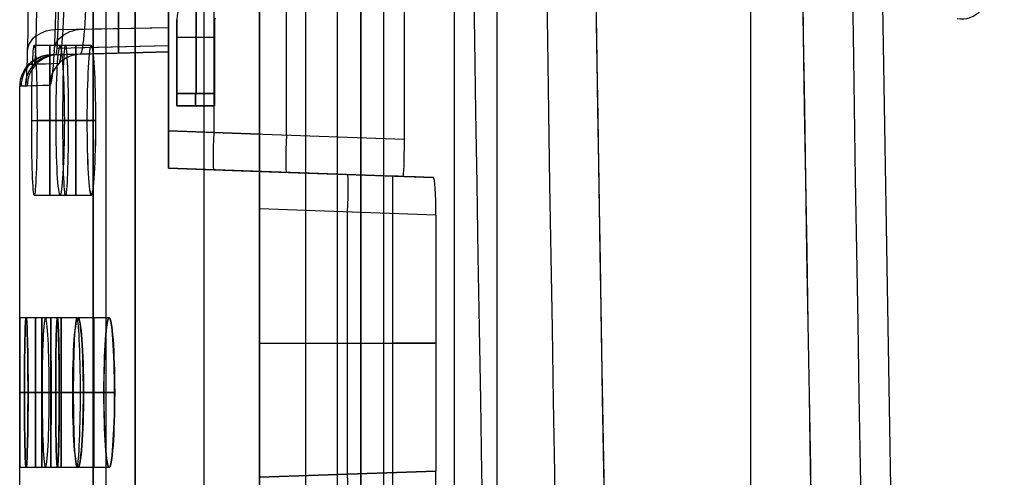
# Model space of a CAD drawing. Extents: x -64 to 57, y 4 to 161.
# Tile 34 of 256: x -64.44 to -56.55, y 45.73 to 49.4. Entities that reach past the tile are written whole.
import ezdxf

# ---------------------------------------------------------------- set-up
doc = ezdxf.new("R2010")
doc.units = 0
doc.layers.add('DEFAULT', color=7, linetype='CONTINUOUS')

msp = doc.modelspace()

# ---------------------------------------------------------------- linework, layer by layer
at = {"layer": 'DEFAULT', "color": 1}
for p, q in [((-62.5162, 152.7104, 35.6675), (-62.5162, 10.4575, 35.6675)), ((-62.5162, 10.4575, 36.8178), (-62.5162, 152.7104, 36.8178)), ((-60.9551, 12.1037, 35.613), (-60.9551, 150.6227, 35.613)), ((-63.847, 6.8406, 63.2503), (-63.8471, 78.0596, 63.2497)), ((-63.8471, 78.0596, 33.9253), (-63.847, 6.8413, 33.9247)), ((-63.7437, 6.8406, 63.5167), (-63.7438, 78.0596, 63.516)), ((-63.7437, 6.8413, 33.6583), (-63.7438, 78.0596, 33.659)), ((-63.5106, 6.8413, 33.4918), (-63.5108, 78.0597, 33.4925)), ((-63.5108, 78.0597, 33.4925), (-63.5106, 6.8413, 33.4918)), ((-63.5106, 6.8406, 63.6832), (-63.5107, 78.0596, 63.6826)), ((-63.5106, 6.8406, 63.6832), (-63.5107, 78.0596, 63.6826)), ((-62.9617, 77.5528, 31.2228), (-62.9617, 7.4921, 31.2228)), ((-62.9617, 77.5528, 65.9524), (-62.9617, 7.4914, 65.9524)), ((-62.143, 77.0581, 29.0329), (-62.1532, 8.8263, 29.056)), ((-62.143, 77.0581, 68.142), (-62.1532, 8.8261, 68.1189)), ((-61.8899, 77.0581, 28.7335), (-61.9001, 8.826, 28.756)), ((-61.8899, 77.0581, 68.4415), (-61.9001, 8.8259, 68.419)), ((-61.5253, 8.8259, 28.6394), (-61.5154, 77.0581, 28.6171)), ((-61.5253, 8.8257, 68.5356), (-61.5154, 77.0581, 68.5578)), ((-58.5812, 9.8556, 31.6665), (-58.5812, 71.4914, 31.6665)), ((-58.5812, 9.855, 65.5085), (-58.5812, 71.4914, 65.5085)), ((-60.6117, 12.0995, 65.4553), (-60.6117, 71.385, 65.4553)), ((-60.6117, 12.0995, 31.7197), (-60.6117, 71.385, 31.7197)), ((-63.2436, 63.4066, 54.1611), (-63.2436, 48.5062, 54.1611)), ((-63.2436, 48.5062, 37.6561), (-63.2436, 63.4066, 37.6561)), ((-62.8799, 48.4935, 37.6434), (-62.8799, 63.4193, 37.6434)), ((-62.5162, 48.4808, 37.6307), (-62.5162, 63.432, 37.6307)), ((-62.3008, 48.4733, 54.194), (-62.3008, 63.4395, 54.194)), ((-61.3579, 63.4725, 54.2269), (-61.3579, 48.4404, 54.2269)), ((-64.1319, 49.3176, 53.1249), (-63.2436, 49.3341, 53.1084)), ((-63.9157, 49.3216, 38.7113), (-63.2436, 49.3341, 38.7237)), ((-64.0696, 49.1898, 55.1174), (-64.3196, 49.1898, 55.1174)), ((-64.1733, 49.1141, 45.9161), (-63.2436, 49.1384, 45.9161)), ((-63.2436, 49.1384, 52.6361), (-64.1479, 49.1147, 52.6361)), ((-64.1396, 49.1678, 52.8985), (-63.2436, 49.1895, 52.8896)), ((-63.8627, 49.1898, 37.7174), (-64.1127, 49.1898, 37.7174)), ((-63.2436, 49.1384, 39.1961), (-63.951, 49.1199, 39.1961)), ((-63.9323, 49.1728, 38.9358), (-63.2436, 49.1895, 38.9426)), ((-63.2436, 49.1384, 39.1961), (-63.2436, 49.1384, 52.6361)), ((-63.2436, 48.2064, 45.9086), (-63.2436, 49.1384, 45.9086)), ((-64.1479, 49.1147, 52.6361), (-64.1928, 49.1136, 48.5875)), ((-63.7182, 49.126, 39.1961), (-63.7182, 49.126, 52.6361)), ((-64.3204, 49.0393, 52.64), (-64.3654, 49.0381, 48.5875)), ((-64.3913, 48.8648, 52.6416), (-64.4363, 48.8636, 48.5875)), ((-64.4363, 47.0097, 48.5875), (-64.4363, 48.8636, 48.5875)), ((-64.34, 48.5898, 54.5174), (-64.09, 48.5898, 54.5174)), ((-64.0471, 48.5898, 55.7174), (-64.2971, 48.5898, 55.7174)), ((-63.8974, 48.5898, 38.3174), (-64.1474, 48.5898, 38.3174)), ((-64.0759, 48.5898, 37.1174), (-63.8259, 48.5898, 37.1174)), ((-63.2436, 48.5062, 54.1611), (-61.3579, 48.4404, 54.2269)), ((-62.5162, 48.4808, 37.6307), (-63.2436, 48.5062, 37.6561)), ((-62.8799, 48.4935, 37.6434), (-62.5162, 48.4808, 37.6307)), ((-63.2436, 48.2064, 53.8613), (-63.2436, 48.2064, 37.9559)), ((-61.3676, 48.1409, 53.9268), (-63.2436, 48.2064, 53.8613)), ((-63.2436, 48.2064, 37.9559), (-62.5162, 48.181, 37.9305)), ((-63.2436, 48.2064, 45.9286), (-61.4308, 48.1431, 45.9286)), ((-62.5162, 48.181, 37.9673), (-62.5162, 48.181, 37.9305)), ((-62.5162, 48.181, 37.9673), (-61.1222, 48.1323, 38.016)), ((-62.1829, 48.1694, 37.9789), (-62.1829, 48.1694, 53.8983)), ((-61.4516, 48.1438, 48.5875), (-61.4516, 45.469, 48.5875)), ((-61.3676, 48.1409, 53.9268), (-61.4516, 48.1438, 48.5875)), ((-64.0696, 47.9898, 55.1174), (-64.3196, 47.9898, 55.1174)), ((-63.8627, 47.9898, 37.7174), (-64.1127, 47.9898, 37.7174)), ((-62.5162, 47.8812, 37.6675), (-62.5162, 45.7316, 37.6675)), ((-61.1032, 47.8319, 37.7168), (-62.5162, 47.8812, 37.6675)), ((-61.8097, 45.7563, 37.6921), (-61.8097, 47.8565, 37.6921)), ((-61.1032, 47.8319, 37.7168), (-61.1032, 45.781, 37.7168)), ((-64.1863, 47.0098, 48.5924), (-64.4363, 47.0098, 48.5924)), ((-64.1346, 47.0098, 44.2424), (-64.3846, 47.0098, 44.2424)), ((-64.1344, 47.0098, 52.9424), (-64.3844, 47.0098, 52.9424)), ((-63.9793, 47.0098, 39.8924), (-64.2293, 47.0098, 39.8924)), ((-64.1863, 45.8098, 48.5875), (-64.1863, 47.0097, 48.5875)), ((-63.72, 47.0098, 35.5424), (-63.97, 47.0098, 35.5424)), ((-63.7193, 47.0098, 61.6424), (-63.9693, 47.0098, 61.6424)), ((-62.5162, 46.8064, 37.6675), (-61.1032, 46.8064, 37.7168)), ((-64.4353, 46.4098, 47.9924), (-64.1853, 46.4098, 47.9924)), ((-64.1853, 46.4098, 49.1924), (-64.4353, 46.4098, 49.1924)), ((-64.1479, 46.4098, 44.8424), (-64.3979, 46.4098, 44.8424)), ((-64.3977, 46.4098, 52.3424), (-64.1477, 46.4098, 52.3424)), ((-64.3694, 46.4098, 43.6424), (-64.1194, 46.4098, 43.6424)), ((-64.1191, 46.4098, 53.5424), (-64.3691, 46.4098, 53.5424)), ((-64.0069, 46.4098, 40.4924), (-64.2569, 46.4098, 40.4924)), ((-64.1997, 46.4098, 39.2924), (-63.9497, 46.4098, 39.2924)), ((-63.762, 46.4098, 36.1424), (-64.012, 46.4098, 36.1424)), ((-64.0113, 46.4098, 61.0424), (-63.7613, 46.4098, 61.0424)), ((-63.9261, 46.4098, 34.9424), (-63.6761, 46.4098, 34.9424)), ((-63.6754, 46.4098, 62.2424), (-63.9254, 46.4098, 62.2424)), ((-64.1863, 45.8098, 48.5924), (-64.4363, 45.8098, 48.5924)), ((-64.4363, 44.7492, 48.5875), (-64.4363, 45.8098, 48.5875)), ((-64.1346, 45.8098, 44.2424), (-64.3846, 45.8098, 44.2424)), ((-64.1344, 45.8098, 52.9424), (-64.3844, 45.8098, 52.9424)), ((-63.9793, 45.8098, 39.8924), (-64.2293, 45.8098, 39.8924)), ((-63.72, 45.8098, 35.5424), (-63.97, 45.8098, 35.5424)), ((-63.7193, 45.8098, 61.6424), (-63.9693, 45.8098, 61.6424)), ((-62.5162, 45.7316, 37.6675), (-61.1032, 45.781, 37.7168)), ((-61.1032, 45.781, 37.7168), (-62.5162, 45.7316, 37.6675))]:
    msp.add_line(p, q, dxfattribs=at)
at = {"layer": 'DEFAULT', "color": 156}
for p, q in [((-61.704, 10.774, 35.8806), (-61.704, 151.5363, 35.8806)), ((-61.704, 151.5363, 37.5166), (-61.704, 10.774, 37.5166)), ((-61.704, 10.774, 36.6986), (-61.704, 151.5363, 36.6986))]:
    msp.add_line(p, q, dxfattribs=at)
at = {"layer": 'DEFAULT'}
for p, q in [((-63.0221, 48.8065, 52.0666), (-63.0221, 49.6649, 52.0666)), ((-63.0221, 49.6649, 39.7666), (-63.0221, 48.8065, 39.7666)), ((-63.1771, 49.3965, 39.7666), (-63.1771, 49.3965, 52.0666)), ((-63.1771, 48.8065, 52.0666), (-63.1771, 49.3965, 52.0666)), ((-63.1771, 49.3965, 39.7666), (-63.1771, 48.8065, 39.7666)), ((-63.1771, 49.3965, 45.9166), (-63.1771, 48.7065, 45.9166)), ((-62.8771, 49.3965, 39.7666), (-62.8771, 49.3965, 52.0666)), ((-62.8771, 49.3965, 52.0666), (-62.8771, 48.8065, 52.0666)), ((-62.8771, 48.8065, 39.7666), (-62.8771, 49.3965, 39.7666)), ((-62.8771, 49.3965, 45.9166), (-62.8771, 48.7065, 45.9166)), ((-63.1771, 49.2565, 52.0666), (-62.8771, 49.2565, 52.0666)), ((-63.1771, 49.2565, 39.7666), (-62.8771, 49.2565, 39.7666)), ((-63.1771, 49.0515, 39.7666), (-63.1771, 49.0515, 52.0666)), ((-62.8771, 49.0515, 39.7666), (-62.8771, 49.0515, 52.0666)), ((-62.8771, 48.8065, 52.0666), (-63.1771, 48.8065, 52.0666)), ((-63.1771, 48.8065, 39.7666), (-62.8771, 48.8065, 39.7666)), ((-63.1771, 48.7065, 39.8666), (-63.1771, 48.7065, 51.9666)), ((-63.1771, 48.7065, 51.9666), (-62.8771, 48.7065, 51.9666)), ((-62.8771, 48.7065, 39.8666), (-63.1771, 48.7065, 39.8666)), ((-63.1771, 48.7065, 45.9166), (-62.8771, 48.7065, 45.9166)), ((-63.0271, 48.7065, 39.8666), (-63.0271, 48.7065, 51.9666)), ((-62.8771, 48.7065, 39.8666), (-62.8771, 48.7065, 51.9666))]:
    msp.add_line(p, q, dxfattribs=at)
at = {"layer": 'DEFAULT', "color": 1, "extrusion": (8.80849e-08, 1.65877e-11, 1)}
msp.add_arc((2112.4494, 83.1513, 30.3646), 2172.531, 178.0582251, 181.9633825, dxfattribs=at)
at = {"layer": 'DEFAULT', "color": 1, "extrusion": (6.37239e-09, -5.38277e-14, 1)}
msp.add_arc((2106.8678, 83.1507, 28.609), 2167.9273, 178.056369, 181.9652383, dxfattribs=at)
at = {"layer": 'DEFAULT', "color": 1, "extrusion": (-6.39751e-09, 3.73463e-14, 1)}
msp.add_arc((2106.8678, 83.1507, 68.566), 2167.9273, 178.056369, 181.9652417, dxfattribs=at)
at = {"layer": 'DEFAULT', "color": 1, "extrusion": (-4.01616e-05, -4.47712e-09, 1)}
msp.add_arc((2112.4396, 83.1513, 28.6012), 2172.9134, 178.0606672, 181.9609199, dxfattribs=at)
at = {"layer": 'DEFAULT', "color": 1, "extrusion": (4.01504e-05, 4.4757e-09, 1)}
msp.add_arc((2112.4343, 83.1513, 68.5737), 2172.912, 178.060666, 181.9609244, dxfattribs=at)
at = {"layer": 'DEFAULT', "color": 1, "extrusion": (8.84343e-08, 1.65026e-11, 1)}
msp.add_arc((2112.4606, 83.1513, 30.3646), 2172.5422, 178.0615914, 181.9600157, dxfattribs=at)
at = {"layer": 'DEFAULT', "color": 1, "extrusion": (-8.77825e-08, -1.6417e-11, 1)}
msp.add_arc((2112.4589, 83.1513, 66.8103), 2172.5405, 178.0615925, 181.9600222, dxfattribs=at)
at = {"layer": 'DEFAULT', "color": 1, "extrusion": (-1.20336e-07, -1.63837e-11, 1)}
msp.add_arc((2114.1223, 83.1513, 66.7525), 2172.5478, 178.0626042, 181.9590105, dxfattribs=at)
at = {"layer": 'DEFAULT', "color": 1, "extrusion": (1.21146e-07, 1.64666e-11, 1)}
msp.add_arc((2114.1246, 83.1513, 30.4225), 2172.5492, 178.0626034, 181.9590034, dxfattribs=at)
at = {"layer": 'DEFAULT', "color": 1, "extrusion": (-8.19297e-05, -1.02067e-08, 1)}
msp.add_arc((2109.4242, 83.1507, 30.4411), 2167.4488, 178.0582714, 181.963356, dxfattribs=at)
at = {"layer": 'DEFAULT', "color": 1, "extrusion": (8.1905e-05, 1.02059e-08, 1)}
msp.add_arc((2109.4164, 83.1507, 66.7338), 2167.4489, 178.0582742, 181.9633612, dxfattribs=at)
at = {"layer": 'DEFAULT', "color": 1, "extrusion": (0.026177, -5.2664e-15, 0.999657)}
msp.add_arc((83.1488, -2118.5656, 30.1222), 2177.1597, 90.3056479, 91.9301712, dxfattribs=at)
at = {"layer": 'DEFAULT', "color": 1, "extrusion": (-0.026177, -7.7076e-15, 0.999657)}
msp.add_arc((-83.1488, 2121.1093, 67.0195), 2177.1597, 270.3056479, 271.9301871, dxfattribs=at)
at = {"layer": 'DEFAULT', "color": 1, "extrusion": (0.999724, -0.001291, -0.023476)}
msp.add_arc((49.724, 51.1141, -65.6724), 0.9424, 90.0455, 180.00978, dxfattribs=at)
at = {"layer": 'DEFAULT', "color": 1, "extrusion": (0.999661, -0.001302, -0.025998)}
msp.add_arc((49.723, 50.9462, -65.7311), 0.7676, 90.02547, 179.84117, dxfattribs=at)
at = {"layer": 'DEFAULT', "color": 1, "extrusion": (0.998607, -0.001287, 0.052745)}
msp.add_arc((49.725, 42.518, -62.1009), 0.9378, 180.00485, 269.92195, dxfattribs=at)
at = {"layer": 'DEFAULT', "color": 1, "extrusion": (0.999488, -0.001759, -0.031954)}
for centre in [(49.6936, 50.5562, -65.8834), (49.6937, 50.5562, -65.8834)]:
    msp.add_arc(centre, 0.6919, 90.01261, 179.96276, dxfattribs=at)
at = {"layer": 'DEFAULT', "color": 1, "extrusion": (0.998278, -0.001352, 0.05865)}
msp.add_arc((49.7205, 42.8892, -61.7809), 0.7631, 180.36219, 269.93315, dxfattribs=at)
at = {"layer": 'DEFAULT', "color": 1, "extrusion": (0.997412, -0.001769, 0.071878)}
msp.add_arc((49.6939, 43.6982, -61.055), 0.6875, 180.04259, 269.92709, dxfattribs=at)
at = {"layer": 'DEFAULT', "color": 1, "extrusion": (0.997412, -0.001774, 0.071874)}
msp.add_arc((49.6936, 43.6979, -61.0554), 0.6875, 180.04272, 269.927, dxfattribs=at)
at = {"layer": 'DEFAULT', "color": 1, "extrusion": (1, -2.52801e-14, -2.52801e-14)}
msp.add_arc((49.8064, 39.1961, -63.6461), 0.6786, 180, 270, dxfattribs=at)
at = {"layer": 'DEFAULT', "color": 1, "extrusion": (1, 0, 0)}
for centre, radius, start, end in [((49.8064, 52.6361, -63.6461), 0.6786, 90, 180), ((49.8064, 39.1961, -63.2436), 0.668, 180, 270), ((49.8064, 52.6361, -63.2436), 0.668, 90, 180), ((48.5898, 55.1174, -64.1936), 0.6, 270, 90), ((48.5898, 37.7174, -63.9867), 0.6, 270, 90), ((48.5898, 55.1174, -64.1936), 0.6, 90, 270), ((48.5898, 37.7174, -63.9867), 0.6, 90, 270), ((47.8813, 37.9672, -62.5162), 0.2997, 269.98556, 0.01444), ((46.4098, 48.5924, -64.3108), 0.6, 270, 90), ((46.4098, 44.2424, -64.2586), 0.6, 270, 90), ((46.4098, 52.9424, -64.2584), 0.6, 270, 90), ((46.4098, 39.8924, -64.1033), 0.6, 270, 90), ((46.4098, 35.5424, -63.844), 0.6, 270, 90), ((46.4098, 61.6424, -63.8433), 0.6, 270, 90), ((46.4098, 48.5924, -64.3108), 0.6, 90, 270), ((46.4098, 44.2424, -64.2586), 0.6, 90, 270), ((46.4098, 52.9424, -64.2584), 0.6, 90, 270), ((46.4098, 39.8924, -64.1033), 0.6, 90, 270), ((46.4098, 35.5424, -63.844), 0.6, 90, 270), ((46.4098, 61.6424, -63.8433), 0.6, 90, 270)]:
    msp.add_arc(centre, radius, start, end, dxfattribs=at)
at = {"layer": 'DEFAULT'}
for centre, radius in [((-62.8671, 49.3965, 52.0666), 0.31), ((-62.8671, 49.3965, 39.7666), 0.31), ((-62.8671, 49.3965, 45.9166), 0.31), ((-62.8671, 49.3965, 52.0666), 0.01), ((-62.8671, 49.3965, 39.7666), 0.01), ((-62.8671, 49.3965, 45.9166), 0.01)]:
    msp.add_arc(centre, radius, 90, 180, dxfattribs=at)
at = {"layer": 'DEFAULT', "extrusion": (-0.707107, -1.94558e-07, 0.707107)}
msp.add_arc((-49.7822, -8.0867, 72.3679), 0.3794, 352.04506, 78.4837, dxfattribs=at)
at = {"layer": 'DEFAULT', "extrusion": (0.707107, -1.77694e-07, 0.707107)}
msp.add_arc((49.7822, 73.0225, -7.4321), 0.3794, 172.04508, 258.48372, dxfattribs=at)
at = {"layer": 'DEFAULT', "color": 1, "extrusion": (0.01826, 0.707424, 0.706553)}
msp.add_arc((65.372, 4.1794, 71.2531), 0.25, 272.54506, 2.09219, dxfattribs=at)
at = {"layer": 'DEFAULT', "color": 1, "extrusion": (0.038982, 0.706573, -0.706566)}
msp.add_arc((66.5194, 59.4527, 5.005), 0.25, 355.5352, 86.26648, dxfattribs=at)
at = {"layer": 'DEFAULT', "color": 1, "extrusion": (0.99936, 0.001644, -0.035736)}
for centre, start, end in [((48.6951, 52.7865, -66.1672), 270.0399, 89.96684), ((48.6951, 52.7865, -66.1672), 270.0399, 89.96684), ((48.6947, 52.7955, -65.9174), 270.03992, 89.96682), ((48.6947, 52.7955, -65.9174), 270.0399, 89.96684)]:
    msp.add_arc(centre, 0.6004, start, end, dxfattribs=at)
at = {"layer": 'DEFAULT', "color": 1, "extrusion": (0.998228, 0.001644, 0.059488)}
for centre in [(48.6943, 41.4597, -61.6744), (48.6938, 41.4449, -61.4249)]:
    msp.add_arc(centre, 0.6011, 270.09545, 89.89332, dxfattribs=at)
at = {"layer": 'DEFAULT', "color": 1, "extrusion": (0.998228, 0.001648, 0.059488)}
for centre, start, end in [((48.6945, 41.4597, -61.6743), 270.09587, 89.89288), ((48.694, 41.4449, -61.4247), 270.09585, 89.89289)]:
    msp.add_arc(centre, 0.6011, start, end, dxfattribs=at)
at = {"layer": 'DEFAULT', "color": 1, "extrusion": (3.94707e-07, -5.69932e-08, 1)}
msp.add_arc((-64.1863, 48.8636, 48.5875), 0.25, 91.5, 180, dxfattribs=at)
at = {"layer": 'DEFAULT', "color": 1, "extrusion": (0.011088, 0.000297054, 0.999938)}
msp.add_arc((-64.7323, 48.8491, 49.9117), 0.25, 91.49993, 179.99998, dxfattribs=at)
at = {"layer": 'DEFAULT', "color": 1, "extrusion": (0.022187, 0.000581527, 0.999754)}
msp.add_arc((50.5286, 63.9918, 51.2284), 0.25, 359.99863, 88.49898, dxfattribs=at)
at = {"layer": 'DEFAULT', "color": 1, "extrusion": (-0.025658, -0.000755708, 0.99967)}
msp.add_arc((-50.7319, -61.5121, 45.4842), 0.25, 179.81312, 268.31342, dxfattribs=at)
at = {"layer": 'DEFAULT', "color": 1, "extrusion": (-0.051466, -0.001348, 0.998674)}
msp.add_arc((-50.5274, -60.542, 42.3692), 0.25, 179.99975, 268.50172, dxfattribs=at)
at = {"layer": 'DEFAULT', "color": 1, "extrusion": (-0.026177, 0.999657, -1.71468e-15)}
msp.add_arc((-119.5307, 48.5876, 50.7771), 182.4159, 357.048884, 359.999973, dxfattribs=at)
at = {"layer": 'DEFAULT', "color": 1, "extrusion": (-0.026167, 0.999658, -5.3188e-08)}
msp.add_arc((-119.5429, 48.5878, 50.7055), 182.6031, 357.049006, 359.999889, dxfattribs=at)
at = {"layer": 'DEFAULT', "color": 1, "extrusion": (-0.026141, 0.999658, 5.82712e-12)}
msp.add_arc((-119.5391, 48.5878, 50.5314), 182.6761, 357.048968, 359.999892, dxfattribs=at)
at = {"layer": 'DEFAULT', "extrusion": (1, 1.19249e-08, 1.77636e-14)}
msp.add_arc((48.8065, 51.9666, -63.1771), 0.1, 90, 180, dxfattribs=at)
at = {"layer": 'DEFAULT', "extrusion": (1, 1.19249e-08, -1.77636e-14)}
msp.add_arc((48.8065, 39.8666, -63.1771), 0.1, 180, 270, dxfattribs=at)
at = {"layer": 'DEFAULT', "extrusion": (1, 1.19249e-08, 0)}
for centre, start, end in [((48.8065, 51.9666, -63.0271), 90, 180), ((48.8065, 39.8666, -63.0271), 180, 270), ((48.8065, 51.9666, -62.8771), 90, 180), ((48.8065, 39.8666, -62.8771), 180, 270)]:
    msp.add_arc(centre, 0.1, start, end, dxfattribs=at)
at = {"layer": 'DEFAULT', "color": 1, "extrusion": (0.99936, -0.001644, -0.035736)}
for centre, start, end in [((48.4843, 52.7808, -66.327), 90.03316, 269.9601), ((48.4843, 52.7808, -66.327), 90.03318, 269.96008), ((48.4847, 52.7898, -66.0771), 90.03316, 269.9601), ((48.4847, 52.7898, -66.0771), 90.03316, 269.9601)]:
    msp.add_arc(centre, 0.6004, start, end, dxfattribs=at)
at = {"layer": 'DEFAULT', "color": 1, "extrusion": (0.998228, -0.001644, 0.059488)}
for centre in [(48.4852, 41.4693, -61.8342), (48.4856, 41.4544, -61.5847)]:
    msp.add_arc(centre, 0.6011, 90.10668, 269.90455, dxfattribs=at)
at = {"layer": 'DEFAULT', "color": 1, "extrusion": (0.998228, -0.001648, 0.059488)}
for centre, start, end in [((48.4849, 41.4693, -61.8344), 90.10711, 269.90415), ((48.4854, 41.4544, -61.5848), 90.10712, 269.90413)]:
    msp.add_arc(centre, 0.6011, start, end, dxfattribs=at)
at = {"layer": 'DEFAULT', "color": 1, "extrusion": (0, 1, 0)}
for centre, radius, start, end in [((-118.542, 48.5874, 48.5898), 182.7283, 1.859725, 2.236234), ((-118.542, 48.5876, 48.5898), 182.7283, 356.401083, 356.77802), ((-108.3435, 48.5875, 46.8064), 169.795, 356.329285, 0), ((-118.542, 48.5876, 46.4098), 182.7283, 359.813384, 359.999974), ((-118.542, 48.5874, 46.4098), 182.7283, 0.000026, 0.189706), ((-118.542, 48.5876, 46.4098), 182.7283, 358.449221, 358.825597), ((-118.542, 48.5874, 46.4098), 182.7283, 1.177494, 1.55387), ((-118.542, 48.5876, 46.4098), 182.7283, 357.084178, 357.460874), ((-118.542, 48.5876, 46.4098), 182.7283, 355.717476, 356.094708), ((-118.542, 48.5874, 46.4098), 182.7283, 3.908389, 4.285623)]:
    msp.add_arc(centre, radius, start, end, dxfattribs=at)
at = {"layer": 'DEFAULT', "color": 1, "extrusion": (1, 5.71945e-14, 5.71945e-14)}
for centre in [(48.5062, 37.9558, -63.2436), (48.4808, 37.9304, -62.5162)]:
    msp.add_arc(centre, 0.2997, 179.98556, 270.01444, dxfattribs=at)
at = {"layer": 'DEFAULT', "color": 1, "extrusion": (1, 5.71945e-14, -5.71945e-14)}
msp.add_arc((48.5062, 53.8613, -63.2436), 0.2997, 89.98556, 180.01444, dxfattribs=at)
at = {"layer": 'DEFAULT', "color": 1, "extrusion": (0.998783, -0.034878, -0.034878)}
msp.add_arc((46.2699, 35.6696, -65.8077), 0.3, 180, 269.93022, dxfattribs=at)
at = {"layer": 'DEFAULT', "color": 1, "extrusion": (0.998783, -0.034878, 0.034878)}
for centre, start, end in [((46.2699, 56.0917, -62.0254), 90.06978, 180), ((45.6699, 40.182, -62.089), 270.06978, 0)]:
    msp.add_arc(centre, 0.3, start, end, dxfattribs=at)
at = {"layer": 'DEFAULT', "color": 1, "extrusion": (0.999491, -0.000443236, -0.031888)}
msp.add_arc((48.4133, 51.9425, -63.0773), 0.2996, 90.02067, 180.13725, dxfattribs=at)
at = {"layer": 'DEFAULT', "color": 1, "extrusion": (0.034899, 0.999391, -6.08539e-16)}
msp.add_arc((-106.5976, 48.5875, 45.9699), 169.692, 356.428262, 359.999998, dxfattribs=at)
at = {"layer": 'DEFAULT', "color": 1, "extrusion": (0.998032, 0.000440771, 0.0627)}
msp.add_arc((47.8588, 41.773, -58.5971), 0.3005, 270.00404, 359.8546, dxfattribs=at)
at = {"layer": 'DEFAULT', "color": 1, "extrusion": (0.999999, 0.000827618, -0.00083488)}
for centre in [(46.4631, 48.5386, -64.4379), (46.4629, 48.5388, -64.1879)]:
    msp.add_arc(centre, 0.6, 359.52954, 89.99999, dxfattribs=at)
at = {"layer": 'DEFAULT', "color": 1, "extrusion": (0.999999, 0.00083293, -0.000829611)}
msp.add_arc((46.4634, 48.539, -64.4374), 0.6, 359.52955, 89.99998, dxfattribs=at)
at = {"layer": 'DEFAULT', "color": 1, "extrusion": (0.999999, 0.000814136, 0.000807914)}
for centre in [(46.4622, 48.6444, -64.3587), (46.462, 48.6442, -64.1087)]:
    msp.add_arc(centre, 0.6, 270.00001, 359.52945, dxfattribs=at)
at = {"layer": 'DEFAULT', "color": 1, "extrusion": (0.999999, 0.000813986, 0.000808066)}
msp.add_arc((46.4622, 48.6444, -64.3587), 0.6, 270.00002, 359.52943, dxfattribs=at)
at = {"layer": 'DEFAULT', "color": 1, "extrusion": (0.999716, 0.001643, 0.023779)}
for centre, start in [((46.5153, 45.7591, -63.237), 270.01389), ((46.5153, 45.7591, -63.237), 270.0139), ((46.5149, 45.7531, -62.9871), 270.01389), ((46.5149, 45.7531, -62.9871), 270.01389)]:
    msp.add_arc(centre, 0.6002, start, 89.98163, dxfattribs=at)
at = {"layer": 'DEFAULT', "color": 1, "extrusion": (0.999715, 0.001643, -0.023833)}
for centre, start, end in [((46.5153, 51.3947, -65.5506), 270.01844, 89.98604), ((46.5153, 51.3947, -65.5506), 270.01845, 89.98604), ((46.5149, 51.4007, -65.3007), 270.01846, 89.98603), ((46.5149, 51.4007, -65.3007), 270.01844, 89.98604)]:
    msp.add_arc(centre, 0.6002, start, end, dxfattribs=at)
at = {"layer": 'DEFAULT', "color": 1, "extrusion": (0.998866, 0.001646, 0.047585)}
for centre, start, end in [((46.5148, 42.8999, -62.1808), 270.06037, 89.93064), ((46.5148, 42.8999, -62.1808), 270.06039, 89.93063), ((46.5144, 42.888, -61.9311), 270.06037, 89.93064)]:
    msp.add_arc(centre, 0.6007, start, end, dxfattribs=at)
at = {"layer": 'DEFAULT', "color": 1, "extrusion": (0.999999, 0.000830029, -0.000832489)}
msp.add_arc((46.463, 48.539, -64.1877), 0.6, 359.52954, 89.99999, dxfattribs=at)
at = {"layer": 'DEFAULT', "color": 1, "extrusion": (0.999999, 0.000813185, 0.000808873)}
msp.add_arc((46.4619, 48.6443, -64.1087), 0.6, 270.00002, 359.52944, dxfattribs=at)
at = {"layer": 'DEFAULT', "color": 1, "extrusion": (0.997447, 0.00165, 0.071391)}
for centre, start, end in [((46.514, 40.0131, -61.1917), 270.13954, 89.84693), ((46.514, 40.0131, -61.1917), 270.13956, 89.84691), ((46.5136, 39.9952, -60.9424), 270.13953, 89.84693), ((46.5136, 39.9952, -60.9424), 270.13954, 89.84693)]:
    msp.add_arc(centre, 0.6015, start, end, dxfattribs=at)
at = {"layer": 'DEFAULT', "color": 1, "extrusion": (0.997443, 0.00165, -0.071445)}
for centre, start, end in [((46.514, 56.9201, -68.1323), 270.1533, 89.86025), ((46.514, 56.9201, -68.1323), 270.15329, 89.86025), ((46.5136, 56.938, -67.8829), 270.15332, 89.86022), ((46.5136, 56.938, -67.8829), 270.1533, 89.86025)]:
    msp.add_arc(centre, 0.6015, start, end, dxfattribs=at)
at = {"layer": 'DEFAULT', "color": 1, "extrusion": (0.998866, 0.001642, 0.047585)}
msp.add_arc((46.5142, 42.888, -61.9312), 0.6007, 270.06005, 89.93099, dxfattribs=at)
at = {"layer": 'DEFAULT', "color": 1, "extrusion": (0.999999, -0.000814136, 0.000807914)}
msp.add_arc((46.3573, 48.6445, -64.4343), 0.6, 180.47055, 269.99999, dxfattribs=at)
at = {"layer": 'DEFAULT', "color": 1, "extrusion": (0.999999, -0.000827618, -0.00083488)}
for centre in [(46.3564, 48.5386, -64.5147), (46.3566, 48.5388, -64.2647)]:
    msp.add_arc(centre, 0.6, 90.00001, 180.47046, dxfattribs=at)
at = {"layer": 'DEFAULT', "color": 1, "extrusion": (0.999999, -0.00081387, 0.000808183)}
msp.add_arc((46.3573, 48.6445, -64.4343), 0.6, 180.47056, 269.99998, dxfattribs=at)
at = {"layer": 'DEFAULT', "color": 1, "extrusion": (0.999999, -0.000832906, -0.000829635)}
msp.add_arc((46.3561, 48.5389, -64.5147), 0.6, 90.00002, 180.47044, dxfattribs=at)
at = {"layer": 'DEFAULT', "color": 1, "extrusion": (0.999716, -0.001643, 0.023779)}
for centre, end in [((46.3041, 45.7627, -63.3895), 269.98611), ((46.3041, 45.7627, -63.3895), 269.98611), ((46.3045, 45.7568, -63.1396), 269.9861), ((46.3045, 45.7568, -63.1396), 269.98611)]:
    msp.add_arc(centre, 0.6002, 90.01837, end, dxfattribs=at)
at = {"layer": 'DEFAULT', "color": 1, "extrusion": (0.999715, -0.001643, -0.023833)}
for centre, start, end in [((46.3041, 51.3911, -65.7031), 90.01396, 269.98156), ((46.3041, 51.3911, -65.7031), 90.01397, 269.98154), ((46.3045, 51.397, -65.4531), 90.01396, 269.98155), ((46.3045, 51.397, -65.4531), 90.01396, 269.98156)]:
    msp.add_arc(centre, 0.6002, start, end, dxfattribs=at)
at = {"layer": 'DEFAULT', "color": 1, "extrusion": (0.998866, -0.001642, 0.047585)}
msp.add_arc((46.3048, 42.9072, -62.3334), 0.6007, 90.06901, 269.93995, dxfattribs=at)
at = {"layer": 'DEFAULT', "color": 1, "extrusion": (0.998866, -0.001646, 0.047585)}
for centre, start, end in [((46.3046, 42.9072, -62.3335), 90.06936, 269.93963), ((46.305, 42.8953, -62.0838), 90.06937, 269.93961), ((46.305, 42.8953, -62.0838), 90.06936, 269.93963)]:
    msp.add_arc(centre, 0.6007, start, end, dxfattribs=at)
at = {"layer": 'DEFAULT', "color": 1, "extrusion": (0.999999, -0.000811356, 0.000810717)}
msp.add_arc((46.3577, 48.6445, -64.184), 0.6, 180.47055, 269.99999, dxfattribs=at)
at = {"layer": 'DEFAULT', "color": 1, "extrusion": (0.999999, -0.000827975, -0.000834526)}
msp.add_arc((46.3566, 48.5388, -64.2647), 0.6, 90.00002, 180.47045, dxfattribs=at)
at = {"layer": 'DEFAULT', "color": 1, "extrusion": (0.997447, -0.00165, 0.071391)}
for centre, start, end in [((46.3054, 40.024, -61.3449), 90.15307, 269.86046), ((46.3054, 40.024, -61.3449), 90.15307, 269.86047), ((46.3058, 40.0062, -61.0955), 90.15309, 269.86044), ((46.3058, 40.0062, -61.0955), 90.15307, 269.86046)]:
    msp.add_arc(centre, 0.6015, start, end, dxfattribs=at)
at = {"layer": 'DEFAULT', "color": 1, "extrusion": (0.997443, -0.00165, -0.071445)}
for centre, start, end in [((46.3054, 56.9092, -68.2854), 90.13975, 269.8467), ((46.3054, 56.9092, -68.2854), 90.13978, 269.84668), ((46.3058, 56.927, -68.0361), 90.13975, 269.84671), ((46.3058, 56.927, -68.0361), 90.13975, 269.8467)]:
    msp.add_arc(centre, 0.6015, start, end, dxfattribs=at)
at = {"layer": 'DEFAULT', "color": 1, "extrusion": (0.998783, 0.034878, 0.034878)}
msp.add_arc((47.8859, 40.068, -58.824), 0.3, 180, 269.93022, dxfattribs=at)
at = {"layer": 'DEFAULT', "color": 1, "extrusion": (0.998032, -0.000441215, 0.0627)}
msp.add_arc((45.754, 41.7756, -58.6384), 0.3005, 180.14539, 269.99597, dxfattribs=at)

doc.saveas('drawing.dxf')
